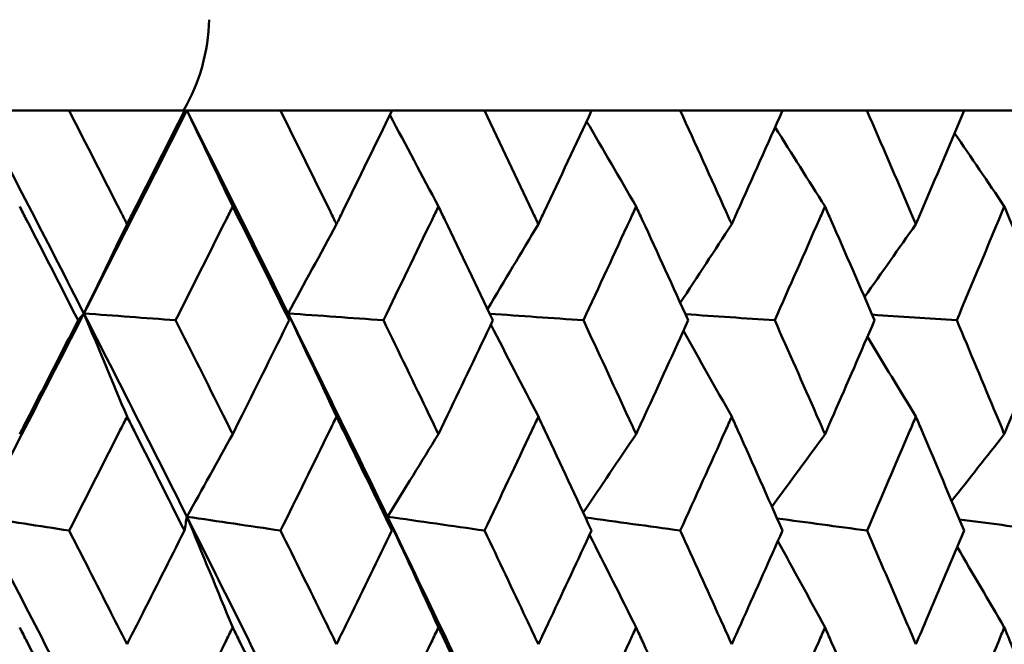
# Model space of a CAD drawing. Header units: millimetres. Extents: x 113 to 2969, y 62 to 2427.
# Tile 93 of 256: x 685.81 to 690.99, y 291.52 to 294.8. Entities that reach past the tile are written whole.
import ezdxf

# ---------------------------------------------------------------- set-up
doc = ezdxf.new("R2010")
doc.units = ezdxf.units.MM
doc.header["$LTSCALE"] = 12
doc.layers.add('Widoczne (ISO)', color=7, linetype='Continuous', lineweight=50)

msp = doc.modelspace()

# ---------------------------------------------------------------- linework, layer by layer
at = {"layer": 'Widoczne (ISO)'}
for p, q in [((685.597, 294.3264), (686.0691, 294.3264)), ((686.6765, 294.3264), (686.0691, 294.3264)), ((686.6765, 294.3264), (686.6885, 294.3264)), ((686.6885, 294.3264), (687.1803, 294.3264)), ((687.767, 294.3264), (687.1803, 294.3264)), ((687.767, 294.3264), (688.2525, 294.3264)), ((688.8162, 294.3264), (688.2525, 294.3264)), ((688.8162, 294.3264), (689.2814, 294.3264)), ((689.82, 294.3264), (689.2814, 294.3264)), ((689.82, 294.3264), (690.263, 294.3264)), ((690.7743, 294.3264), (690.263, 294.3264)), ((690.7743, 294.3264), (691.1934, 294.3264))]:
    msp.add_line(p, q, dxfattribs=at)
msp.add_circle((677.2943, 326.3264), 50, dxfattribs=at)
msp.add_arc((685.8056, 294.8264), 1, 330, 358.6854, dxfattribs=at)
for points in [[(685.597, 294.3264), (685.7819, 293.9712), (685.9653, 293.6157), (686.1472, 293.2601)], [(686.6885, 294.3264), (686.5094, 293.9712), (686.329, 293.6157), (686.1472, 293.2601)], [(686.6885, 294.3264), (686.8676, 293.9712), (687.045, 293.6157), (687.2207, 293.2601)], [(686.9294, 293.8221), (686.8493, 293.9906), (686.769, 294.1587), (686.6885, 294.3264)], [(688.0108, 293.8221), (687.9259, 293.9827), (687.8408, 294.1429), (687.7555, 294.3028)], [(689.05, 293.8221), (688.9634, 293.9715), (688.8766, 294.1205), (688.7896, 294.2692)], [(690.0428, 293.8221), (689.9555, 293.9609), (689.8681, 294.0994), (689.7804, 294.2376)], [(690.9853, 293.8221), (690.8983, 293.9508), (690.8113, 294.0792), (690.724, 294.2074)], [(686.3741, 293.7287), (686.2986, 293.5723), (686.223, 293.416), (686.1472, 293.2601)], [(687.4751, 293.7287), (687.3905, 293.5723), (687.3057, 293.416), (687.2207, 293.2601)], [(688.536, 293.7287), (688.447, 293.5799), (688.3579, 293.4312), (688.2688, 293.2829)], [(689.5525, 293.7287), (689.4625, 293.5907), (689.3724, 293.4528), (689.2823, 293.3152)], [(690.5205, 293.7287), (690.4307, 293.6009), (690.3407, 293.4732), (690.2506, 293.3457)], [(686.1472, 293.2601), (685.9652, 292.904), (685.7819, 292.5478), (685.5974, 292.1915)], [(686.1472, 293.2601), (686.1371, 293.248), (686.127, 293.2359), (686.1168, 293.2237)], [(686.3741, 292.7175), (686.2987, 292.8988), (686.2231, 293.0797), (686.1472, 293.2601)], [(686.1472, 293.2601), (686.3294, 292.904), (686.51, 292.5478), (686.689, 292.1915)], [(686.1472, 293.2601), (686.308, 293.248), (686.4688, 293.2359), (686.6295, 293.2237)], [(687.4751, 292.7175), (687.3906, 292.8988), (687.3058, 293.0797), (687.2207, 293.2601)], [(687.2207, 293.2601), (687.2226, 293.248), (687.2245, 293.2359), (687.2264, 293.2237)], [(687.2207, 293.2601), (687.3967, 292.904), (687.571, 292.5478), (687.7434, 292.1915)], [(687.2207, 293.2601), (687.3877, 293.248), (687.5547, 293.2359), (687.7217, 293.2237)], [(688.2804, 293.2583), (688.4445, 293.2468), (688.6087, 293.2353), (688.7728, 293.2237)], [(689.3093, 293.2558), (689.4657, 293.2451), (689.6221, 293.2344), (689.7785, 293.2237)], [(690.2905, 293.2534), (690.4387, 293.2435), (690.5868, 293.2336), (690.735, 293.2237)], [(688.536, 292.7175), (688.4528, 292.8789), (688.3695, 293.04), (688.2859, 293.2008)], [(689.5525, 292.7175), (689.468, 292.8679), (689.3833, 293.0181), (689.2984, 293.1679)], [(690.5205, 292.7175), (690.4358, 292.8574), (690.3508, 292.9971), (690.2656, 293.1366)], [(686.9294, 292.6255), (686.8493, 292.4806), (686.7692, 292.3359), (686.689, 292.1915)], [(688.0108, 292.6255), (687.9218, 292.4806), (687.8327, 292.3359), (687.7434, 292.1915)], [(689.05, 292.6255), (688.9573, 292.4879), (688.8644, 292.3505), (688.7715, 292.2133)], [(690.0428, 292.6255), (689.9498, 292.4983), (689.8567, 292.3712), (689.7635, 292.2443)], [(690.9853, 292.6255), (690.8931, 292.5081), (690.8008, 292.3908), (690.7085, 292.2736)], [(685.5974, 292.1915), (685.7549, 292.1672), (685.9125, 292.1429), (686.07, 292.1186)], [(685.5974, 292.1915), (685.7824, 291.8348), (685.966, 291.478), (686.1481, 291.1213)], [(686.689, 292.1915), (686.6845, 292.1672), (686.6801, 292.1429), (686.6756, 292.1186)], [(686.9294, 291.6098), (686.8495, 291.8042), (686.7694, 291.9981), (686.689, 292.1915)], [(686.689, 292.1915), (686.853, 292.1672), (687.0171, 292.1429), (687.1811, 292.1186)], [(686.689, 292.1915), (686.8682, 291.8348), (687.0458, 291.478), (687.2217, 291.1213)], [(688.0108, 291.6098), (687.922, 291.8042), (687.8329, 291.9981), (687.7434, 292.1915)], [(687.7434, 292.1915), (687.9134, 292.1672), (688.0833, 292.1429), (688.2533, 292.1186)], [(687.7434, 292.1915), (687.9161, 291.8348), (688.0871, 291.478), (688.2562, 291.1213)], [(687.7434, 292.1915), (687.751, 292.1672), (687.7586, 292.1429), (687.7662, 292.1186)], [(688.7834, 292.1878), (688.9496, 292.1647), (689.1159, 292.1416), (689.2821, 292.1186)], [(689.7909, 292.1825), (689.9485, 292.1612), (690.1061, 292.1399), (690.2637, 292.1186)], [(690.7489, 292.1775), (690.8973, 292.1579), (691.0457, 292.1382), (691.1941, 292.1186)], [(689.05, 291.6098), (688.9686, 291.7722), (688.8869, 291.9344), (688.805, 292.0961)], [(690.0428, 291.6098), (689.9604, 291.7614), (689.8777, 291.9127), (689.7949, 292.0637)], [(690.9853, 291.6098), (690.9028, 291.751), (690.8202, 291.8919), (690.7374, 292.0325)]]:
    msp.add_open_spline(points, degree=3, dxfattribs=at)
for points, knots in [([(686.0691, 294.3264), (686.1602, 294.1487), (686.2509, 293.9711), (686.3522, 293.7719), (686.3632, 293.7503), (686.3741, 293.7287)], [0, 0, 0, 0, 0.06135239, 0.06135239, 0.06879633, 0.06879633, 0.06879633, 0.06879633]), ([(686.3741, 293.7287), (686.3851, 293.7503), (686.396, 293.7718), (686.4971, 293.971), (686.5869, 294.1487), (686.6765, 294.3264)], [0.05393723, 0.05393723, 0.05393723, 0.05393723, 0.06137399, 0.06137399, 0.12273355, 0.12273355, 0.12273355, 0.12273355]), ([(687.1803, 294.3264), (687.2684, 294.1487), (687.3561, 293.9711), (687.454, 293.7719), (687.4646, 293.7503), (687.4751, 293.7287)], [0, 0, 0, 0, 0.06135239, 0.06135239, 0.06879633, 0.06879633, 0.06879633, 0.06879633]), ([(687.4751, 293.7287), (687.4857, 293.7503), (687.4963, 293.7718), (687.5939, 293.971), (687.6806, 294.1487), (687.767, 294.3264)], [0.05393723, 0.05393723, 0.05393723, 0.05393723, 0.06137399, 0.06137399, 0.12273355, 0.12273355, 0.12273355, 0.12273355]), ([(688.2525, 294.3264), (688.3373, 294.1487), (688.4216, 293.9711), (688.5156, 293.7719), (688.5258, 293.7503), (688.536, 293.7287)], [0, 0, 0, 0, 0.06135239, 0.06135239, 0.06879633, 0.06879633, 0.06879633, 0.06879633]), ([(688.536, 293.7287), (688.5461, 293.7503), (688.5563, 293.7718), (688.6501, 293.971), (688.7334, 294.1487), (688.8162, 294.3264)], [0.05393723, 0.05393723, 0.05393723, 0.05393723, 0.06137399, 0.06137399, 0.12273355, 0.12273355, 0.12273355, 0.12273355]), ([(689.2814, 294.3264), (689.3625, 294.1487), (689.4432, 293.9711), (689.533, 293.7719), (689.5427, 293.7503), (689.5525, 293.7287)], [0, 0, 0, 0, 0.06135239, 0.06135239, 0.06879633, 0.06879633, 0.06879633, 0.06879633]), ([(689.5525, 293.7287), (689.5621, 293.7503), (689.5718, 293.7718), (689.6615, 293.971), (689.7409, 294.1487), (689.82, 294.3264)], [0.05393723, 0.05393723, 0.05393723, 0.05393723, 0.06137399, 0.06137399, 0.12273355, 0.12273355, 0.12273355, 0.12273355]), ([(690.263, 294.3264), (690.3401, 294.1487), (690.4168, 293.9711), (690.5021, 293.7719), (690.5113, 293.7503), (690.5205, 293.7287)], [0, 0, 0, 0, 0.06135239, 0.06135239, 0.06879633, 0.06879633, 0.06879633, 0.06879633]), ([(690.5205, 293.7287), (690.5298, 293.7503), (690.539, 293.7718), (690.624, 293.971), (690.6994, 294.1487), (690.7743, 294.3264)], [0.05393723, 0.05393723, 0.05393723, 0.05393723, 0.06137399, 0.06137399, 0.12273355, 0.12273355, 0.12273355, 0.12273355]), ([(686.1168, 293.2237), (686.0269, 293.4), (685.9365, 293.5762), (685.8338, 293.7757), (685.8219, 293.7989), (685.8099, 293.8221)], [0.00523804, 0.00523804, 0.00523804, 0.00523804, 0.06606705, 0.06606705, 0.07409033, 0.07409033, 0.07409033, 0.07409033]), ([(686.9294, 293.8221), (686.9178, 293.7989), (686.9062, 293.7757), (686.8066, 293.5763), (686.7182, 293.4), (686.6295, 293.2237)], [0.05804162, 0.05804162, 0.05804162, 0.05804162, 0.06605559, 0.06605559, 0.12689392, 0.12689392, 0.12689392, 0.12689392]), ([(687.2264, 293.2237), (687.1394, 293.4), (687.052, 293.5762), (686.9526, 293.7757), (686.941, 293.7989), (686.9294, 293.8221)], [0.00523804, 0.00523804, 0.00523804, 0.00523804, 0.06606705, 0.06606705, 0.07409033, 0.07409033, 0.07409033, 0.07409033]), ([(688.0108, 293.8221), (687.9997, 293.7989), (687.9885, 293.7757), (687.8925, 293.5763), (687.8073, 293.4), (687.7217, 293.2237)], [0.05804162, 0.05804162, 0.05804162, 0.05804162, 0.06605559, 0.06605559, 0.12689392, 0.12689392, 0.12689392, 0.12689392]), ([(688.2968, 293.2237), (688.2131, 293.4), (688.129, 293.5762), (688.0332, 293.7757), (688.022, 293.7989), (688.0108, 293.8221)], [0.00523804, 0.00523804, 0.00523804, 0.00523804, 0.06606705, 0.06606705, 0.07409033, 0.07409033, 0.07409033, 0.07409033]), ([(689.05, 293.8221), (689.0393, 293.7989), (689.0286, 293.7757), (688.9366, 293.5763), (688.8549, 293.4), (688.7728, 293.2237)], [0.05804162, 0.05804162, 0.05804162, 0.05804162, 0.06605559, 0.06605559, 0.12689392, 0.12689392, 0.12689392, 0.12689392]), ([(689.3238, 293.2237), (689.2438, 293.4), (689.1632, 293.5762), (689.0714, 293.7757), (689.0607, 293.7989), (689.05, 293.8221)], [0.00523804, 0.00523804, 0.00523804, 0.00523804, 0.06606705, 0.06606705, 0.07409033, 0.07409033, 0.07409033, 0.07409033]), ([(690.0428, 293.8221), (690.0326, 293.7989), (690.0224, 293.7757), (689.9347, 293.5763), (689.8568, 293.4), (689.7785, 293.2237)], [0.05804162, 0.05804162, 0.05804162, 0.05804162, 0.06605559, 0.06605559, 0.12689392, 0.12689392, 0.12689392, 0.12689392]), ([(690.3034, 293.2237), (690.2272, 293.4), (690.1506, 293.5762), (690.0632, 293.7757), (690.053, 293.7989), (690.0428, 293.8221)], [0.00523804, 0.00523804, 0.00523804, 0.00523804, 0.06606705, 0.06606705, 0.07409033, 0.07409033, 0.07409033, 0.07409033]), ([(690.9853, 293.8221), (690.9756, 293.7989), (690.966, 293.7757), (690.883, 293.5763), (690.8092, 293.4), (690.735, 293.2237)], [0.05804162, 0.05804162, 0.05804162, 0.05804162, 0.06605559, 0.06605559, 0.12689392, 0.12689392, 0.12689392, 0.12689392]), ([(691.2315, 293.2237), (691.1596, 293.4), (691.0872, 293.5762), (691.0045, 293.7757), (690.9949, 293.7989), (690.9853, 293.8221)], [0.00523804, 0.00523804, 0.00523804, 0.00523804, 0.06606705, 0.06606705, 0.07409033, 0.07409033, 0.07409033, 0.07409033]), ([(685.8099, 292.6255), (685.8271, 292.6589), (685.8443, 292.6924), (685.9469, 292.8918), (686.032, 293.0578), (686.1168, 293.2237)], [0.04993807, 0.04993807, 0.04993807, 0.04993807, 0.0614821, 0.0614821, 0.11877783, 0.11877783, 0.11877783, 0.11877783]), ([(686.6295, 293.2237), (686.7131, 293.0578), (686.7964, 292.8919), (686.896, 292.6924), (686.9127, 292.659), (686.9294, 292.6255)], [0.00418374, 0.00418374, 0.00418374, 0.00418374, 0.06147247, 0.06147247, 0.07302352, 0.07302352, 0.07302352, 0.07302352]), ([(686.9294, 292.6255), (686.9461, 292.6589), (686.9627, 292.6924), (687.062, 292.8918), (687.1444, 293.0578), (687.2264, 293.2237)], [0.04993807, 0.04993807, 0.04993807, 0.04993807, 0.0614821, 0.0614821, 0.11877783, 0.11877783, 0.11877783, 0.11877783]), ([(687.7217, 293.2237), (687.8024, 293.0578), (687.8827, 292.8919), (687.9787, 292.6924), (687.9948, 292.659), (688.0108, 292.6255)], [0.00418374, 0.00418374, 0.00418374, 0.00418374, 0.06147247, 0.06147247, 0.07302352, 0.07302352, 0.07302352, 0.07302352]), ([(688.0108, 292.6255), (688.0269, 292.6589), (688.043, 292.6924), (688.1386, 292.8918), (688.2179, 293.0578), (688.2968, 293.2237)], [0.04993807, 0.04993807, 0.04993807, 0.04993807, 0.0614821, 0.0614821, 0.11877783, 0.11877783, 0.11877783, 0.11877783]), ([(688.7728, 293.2237), (688.8502, 293.0578), (688.9272, 292.8919), (689.0192, 292.6924), (689.0346, 292.659), (689.05, 292.6255)], [0.00418374, 0.00418374, 0.00418374, 0.00418374, 0.06147247, 0.06147247, 0.07302352, 0.07302352, 0.07302352, 0.07302352]), ([(689.05, 292.6255), (689.0654, 292.6589), (689.0808, 292.6924), (689.1724, 292.8918), (689.2483, 293.0578), (689.3238, 293.2237)], [0.04993807, 0.04993807, 0.04993807, 0.04993807, 0.0614821, 0.0614821, 0.11877783, 0.11877783, 0.11877783, 0.11877783]), ([(689.7785, 293.2237), (689.8524, 293.0578), (689.9258, 292.8919), (690.0134, 292.6924), (690.0281, 292.659), (690.0428, 292.6255)], [0.00418374, 0.00418374, 0.00418374, 0.00418374, 0.06147247, 0.06147247, 0.07302352, 0.07302352, 0.07302352, 0.07302352]), ([(690.0428, 292.6255), (690.0575, 292.6589), (690.0721, 292.6924), (690.1594, 292.8918), (690.2316, 293.0578), (690.3034, 293.2237)], [0.04993807, 0.04993807, 0.04993807, 0.04993807, 0.0614821, 0.0614821, 0.11877783, 0.11877783, 0.11877783, 0.11877783]), ([(690.735, 293.2237), (690.805, 293.0578), (690.8745, 292.8919), (690.9575, 292.6924), (690.9714, 292.659), (690.9853, 292.6255)], [0.00418374, 0.00418374, 0.00418374, 0.00418374, 0.06147247, 0.06147247, 0.07302352, 0.07302352, 0.07302352, 0.07302352]), ([(690.9853, 292.6255), (690.9991, 292.6589), (691.013, 292.6924), (691.0955, 292.8918), (691.1637, 293.0578), (691.2315, 293.2237)], [0.04993807, 0.04993807, 0.04993807, 0.04993807, 0.0614821, 0.0614821, 0.11877783, 0.11877783, 0.11877783, 0.11877783]), ([(686.3741, 292.7175), (686.3617, 292.693), (686.3494, 292.6685), (686.2483, 292.4689), (686.1593, 292.2938), (686.07, 292.1186)], [0.06241522, 0.06241522, 0.06241522, 0.06241522, 0.0708546, 0.0708546, 0.13127416, 0.13127416, 0.13127416, 0.13127416]), ([(686.6756, 292.1186), (686.5879, 292.2937), (686.4998, 292.4689), (686.3989, 292.6685), (686.3865, 292.693), (686.3741, 292.7175)], [0.01044349, 0.01044349, 0.01044349, 0.01044349, 0.07085106, 0.07085106, 0.07930241, 0.07930241, 0.07930241, 0.07930241]), ([(687.4751, 292.7175), (687.4632, 292.693), (687.4512, 292.6685), (687.3535, 292.4689), (687.2675, 292.2938), (687.1811, 292.1186)], [0.06241522, 0.06241522, 0.06241522, 0.06241522, 0.0708546, 0.0708546, 0.13127416, 0.13127416, 0.13127416, 0.13127416]), ([(687.7662, 292.1186), (687.6816, 292.2937), (687.5965, 292.4689), (687.4991, 292.6685), (687.4871, 292.693), (687.4751, 292.7175)], [0.01044349, 0.01044349, 0.01044349, 0.01044349, 0.07085106, 0.07085106, 0.07930241, 0.07930241, 0.07930241, 0.07930241]), ([(688.536, 292.7175), (688.5245, 292.693), (688.513, 292.6685), (688.4191, 292.4689), (688.3364, 292.2938), (688.2533, 292.1186)], [0.06241522, 0.06241522, 0.06241522, 0.06241522, 0.0708546, 0.0708546, 0.13127416, 0.13127416, 0.13127416, 0.13127416]), ([(688.8155, 292.1186), (688.7343, 292.2937), (688.6526, 292.4689), (688.559, 292.6685), (688.5475, 292.693), (688.536, 292.7175)], [0.01044349, 0.01044349, 0.01044349, 0.01044349, 0.07085106, 0.07085106, 0.07930241, 0.07930241, 0.07930241, 0.07930241]), ([(689.5525, 292.7175), (689.5415, 292.693), (689.5305, 292.6685), (689.4408, 292.4689), (689.3617, 292.2938), (689.2821, 292.1186)], [0.06241522, 0.06241522, 0.06241522, 0.06241522, 0.0708546, 0.0708546, 0.13127416, 0.13127416, 0.13127416, 0.13127416]), ([(689.8192, 292.1186), (689.7418, 292.2937), (689.6638, 292.4689), (689.5744, 292.6685), (689.5634, 292.693), (689.5525, 292.7175)], [0.01044349, 0.01044349, 0.01044349, 0.01044349, 0.07085106, 0.07085106, 0.07930241, 0.07930241, 0.07930241, 0.07930241]), ([(690.5205, 292.7175), (690.5101, 292.693), (690.4997, 292.6685), (690.4145, 292.4689), (690.3393, 292.2938), (690.2637, 292.1186)], [0.06241522, 0.06241522, 0.06241522, 0.06241522, 0.0708546, 0.0708546, 0.13127416, 0.13127416, 0.13127416, 0.13127416]), ([(690.7736, 292.1186), (690.7002, 292.2937), (690.6263, 292.4689), (690.5414, 292.6685), (690.531, 292.693), (690.5205, 292.7175)], [0.01044349, 0.01044349, 0.01044349, 0.01044349, 0.07085106, 0.07085106, 0.07930241, 0.07930241, 0.07930241, 0.07930241]), ([(686.07, 292.1186), (686.1487, 291.9645), (686.2272, 291.8105), (686.3284, 291.6113), (686.3513, 291.5662), (686.3741, 291.521)], [0.00838421, 0.00838421, 0.00838421, 0.00838421, 0.06155515, 0.06155515, 0.07712864, 0.07712864, 0.07712864, 0.07712864]), ([(686.3741, 291.521), (686.397, 291.5661), (686.4198, 291.6112), (686.5206, 291.8104), (686.5982, 291.9645), (686.6756, 292.1186)], [0.04598621, 0.04598621, 0.04598621, 0.04598621, 0.06155279, 0.06155279, 0.11473062, 0.11473062, 0.11473062, 0.11473062]), ([(687.1811, 292.1186), (687.2573, 291.9645), (687.3332, 291.8105), (687.4309, 291.6113), (687.453, 291.5662), (687.4751, 291.521)], [0.00838421, 0.00838421, 0.00838421, 0.00838421, 0.06155515, 0.06155515, 0.07712864, 0.07712864, 0.07712864, 0.07712864]), ([(687.4751, 291.521), (687.4972, 291.5661), (687.5193, 291.6112), (687.6166, 291.8104), (687.6915, 291.9645), (687.7662, 292.1186)], [0.04598621, 0.04598621, 0.04598621, 0.04598621, 0.06155279, 0.06155279, 0.11473062, 0.11473062, 0.11473062, 0.11473062]), ([(688.2533, 292.1186), (688.3266, 291.9645), (688.3996, 291.8105), (688.4935, 291.6113), (688.5148, 291.5662), (688.536, 291.521)], [0.00838421, 0.00838421, 0.00838421, 0.00838421, 0.06155515, 0.06155515, 0.07712864, 0.07712864, 0.07712864, 0.07712864]), ([(688.536, 291.521), (688.5572, 291.5661), (688.5784, 291.6112), (688.6718, 291.8104), (688.7438, 291.9645), (688.8155, 292.1186)], [0.04598621, 0.04598621, 0.04598621, 0.04598621, 0.06155279, 0.06155279, 0.11473062, 0.11473062, 0.11473062, 0.11473062]), ([(689.2821, 292.1186), (689.3523, 291.9645), (689.4221, 291.8105), (689.5119, 291.6113), (689.5322, 291.5662), (689.5525, 291.521)], [0.00838421, 0.00838421, 0.00838421, 0.00838421, 0.06155515, 0.06155515, 0.07712864, 0.07712864, 0.07712864, 0.07712864]), ([(689.5525, 291.521), (689.5727, 291.5661), (689.593, 291.6112), (689.6822, 291.8104), (689.7509, 291.9645), (689.8192, 292.1186)], [0.04598621, 0.04598621, 0.04598621, 0.04598621, 0.06155279, 0.06155279, 0.11473062, 0.11473062, 0.11473062, 0.11473062]), ([(690.2637, 292.1186), (690.3304, 291.9645), (690.3967, 291.8105), (690.482, 291.6113), (690.5013, 291.5662), (690.5205, 291.521)], [0.00838421, 0.00838421, 0.00838421, 0.00838421, 0.06155515, 0.06155515, 0.07712864, 0.07712864, 0.07712864, 0.07712864]), ([(690.5205, 291.521), (690.5398, 291.5661), (690.559, 291.6112), (690.6437, 291.8104), (690.7088, 291.9645), (690.7736, 292.1186)], [0.04598621, 0.04598621, 0.04598621, 0.04598621, 0.06155279, 0.06155279, 0.11473062, 0.11473062, 0.11473062, 0.11473062]), ([(686.1151, 291.0118), (686.0267, 291.1858), (685.9379, 291.3598), (685.8359, 291.5592), (685.8229, 291.5845), (685.8099, 291.6098)], [0.01556037, 0.01556037, 0.01556037, 0.01556037, 0.07555527, 0.07555527, 0.08428623, 0.08428623, 0.08428623, 0.08428623]), ([(686.9294, 291.6098), (686.9168, 291.5845), (686.9043, 291.5593), (686.8052, 291.3599), (686.7184, 291.1859), (686.6312, 291.0118)], [0.06686277, 0.06686277, 0.06686277, 0.06686277, 0.07557848, 0.07557848, 0.13558897, 0.13558897, 0.13558897, 0.13558897]), ([(687.2248, 291.0118), (687.1393, 291.1858), (687.0534, 291.3598), (686.9545, 291.5592), (686.942, 291.5845), (686.9294, 291.6098)], [0.01556037, 0.01556037, 0.01556037, 0.01556037, 0.07555527, 0.07555527, 0.08428623, 0.08428623, 0.08428623, 0.08428623]), ([(688.0108, 291.6098), (687.9988, 291.5845), (687.9867, 291.5593), (687.8912, 291.3599), (687.8074, 291.1859), (687.7233, 291.0118)], [0.06686277, 0.06686277, 0.06686277, 0.06686277, 0.07557848, 0.07557848, 0.13558897, 0.13558897, 0.13558897, 0.13558897]), ([(688.2953, 291.0118), (688.213, 291.1858), (688.1303, 291.3598), (688.0351, 291.5592), (688.023, 291.5845), (688.0108, 291.6098)], [0.01556037, 0.01556037, 0.01556037, 0.01556037, 0.07555527, 0.07555527, 0.08428623, 0.08428623, 0.08428623, 0.08428623]), ([(689.05, 291.6098), (689.0384, 291.5845), (689.0268, 291.5593), (688.9353, 291.3599), (688.855, 291.1859), (688.7743, 291.0118)], [0.06686277, 0.06686277, 0.06686277, 0.06686277, 0.07557848, 0.07557848, 0.13558897, 0.13558897, 0.13558897, 0.13558897]), ([(689.3223, 291.0118), (689.2436, 291.1858), (689.1644, 291.3598), (689.0732, 291.5592), (689.0616, 291.5845), (689.05, 291.6098)], [0.01556037, 0.01556037, 0.01556037, 0.01556037, 0.07555527, 0.07555527, 0.08428623, 0.08428623, 0.08428623, 0.08428623]), ([(690.0428, 291.6098), (690.0318, 291.5845), (690.0207, 291.5593), (689.9335, 291.3599), (689.857, 291.1859), (689.78, 291.0118)], [0.06686277, 0.06686277, 0.06686277, 0.06686277, 0.07557848, 0.07557848, 0.13558897, 0.13558897, 0.13558897, 0.13558897]), ([(690.3019, 291.0118), (690.2271, 291.1858), (690.1517, 291.3598), (690.0649, 291.5592), (690.0538, 291.5845), (690.0428, 291.6098)], [0.01556037, 0.01556037, 0.01556037, 0.01556037, 0.07555527, 0.07555527, 0.08428623, 0.08428623, 0.08428623, 0.08428623]), ([(690.9853, 291.6098), (690.9748, 291.5845), (690.9644, 291.5593), (690.8819, 291.3599), (690.8094, 291.1859), (690.7364, 291.0118)], [0.06686277, 0.06686277, 0.06686277, 0.06686277, 0.07557848, 0.07557848, 0.13558897, 0.13558897, 0.13558897, 0.13558897]), ([(691.2302, 291.0118), (691.1595, 291.1858), (691.0883, 291.3598), (691.0062, 291.5592), (690.9957, 291.5845), (690.9853, 291.6098)], [0.01556037, 0.01556037, 0.01556037, 0.01556037, 0.07555527, 0.07555527, 0.08428623, 0.08428623, 0.08428623, 0.08428623])]:
    msp.add_open_spline(points, degree=3, knots=knots, dxfattribs=at)

doc.saveas('drawing.dxf')
